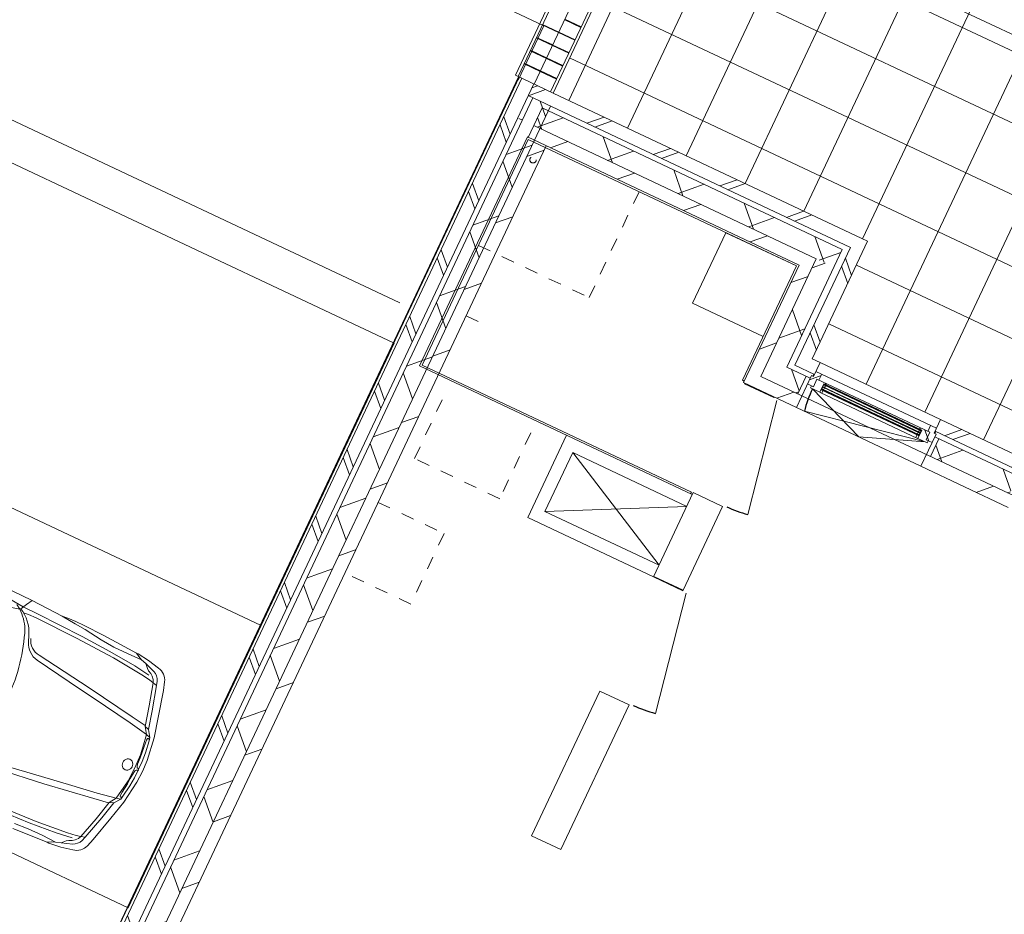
# Model space of a CAD drawing. Header units: metres. Extents: x 136266 to 136452, y 453403 to 453560.
# Tile 41 of 133: x 136402.33 to 136409.91, y 453441.45 to 453448.33. Entities that reach past the tile are written whole.
import ezdxf

# ---------------------------------------------------------------- set-up
doc = ezdxf.new("R2010")
doc.units = ezdxf.units.M
doc.linetypes.add('GS streep 0_60mm', pattern=[1.2, 0.6, -0.6])
doc.linetypes.add('GS streep 0_75mm', pattern=[1.5000000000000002, 0.7500000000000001, -0.7500000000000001])
for name, color, linetype, lineweight in [('A-DETL-4', 90, 'Continuous', 9), ('A-DETL-BEBOUWING', 253, 'Continuous', 9), ('A-DETL-GENF', 92, 'Continuous', 5), ('A-FLOR', 192, 'Continuous', 5), ('A-FLOR-PATT', 8, 'Continuous', 5), ('C-PRKG', 70, 'Continuous', 5), ('M-EQPM-1', 50, 'GS streep 0_60mm', 5), ('P-SANR-FIXT-1', 6, 'GS streep 0_75mm', 5)]:
    doc.layers.add(name, color=color, linetype=linetype, lineweight=lineweight)
pattern_1 = [(44.99999999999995, (1199.999805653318, -1.250555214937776e-12), (-282.8427124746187, 282.8427124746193), [])]
pattern_2 = [(45, (7.049331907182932e-05, 0.0004414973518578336), (-141.4213562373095, 141.4213562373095), []), (135, (7.049331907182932e-05, 0.0004414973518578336), (-141.4213562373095, -141.4213562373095), [])]
pattern_3 = [(45, (-0.0004109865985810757, 0.0004414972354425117), (-141.4213562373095, 141.4213562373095), []), (135, (-0.0004109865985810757, 0.0004414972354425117), (-141.4213562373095, -141.4213562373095), [])]

# ---------------------------------------------------------------- blocks, each defined once
blk = doc.blocks.new('859-DO-0010 29-09-2022')
at = {"layer": 'A-DETL-BEBOUWING'}
h = blk.add_hatch(dxfattribs=at)
h.set_pattern_fill('FP_1535', color=256, angle=45.00000000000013, style=0, pattern_type=2)
h.set_pattern_definition([(315.0000000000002, (141697.2212200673, 38991.17040531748), (282.8427124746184, 282.8427124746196), []), (315.0000000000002, (141697.2205129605, 37791.1698925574), (282.8427124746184, 282.8427124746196), [])])
h.paths.add_polyline_path([(141697.2205890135, 34960.17044149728), (141797.2205890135, 34960.17044149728), (141797.2205890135, 43022.16013615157), (141697.2205890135, 43022.16013615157), (141697.2205890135, 35037.36431453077)])
h = blk.add_hatch(dxfattribs=at)
h.set_pattern_fill('FP_1027', color=256, angle=44.99999999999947, style=0, pattern_type=2)
h.set_pattern_definition([(224.9999999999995, (143167.220557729, 43022.17049729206), (282.8427124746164, -282.8427124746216), []), (224.9999999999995, (141967.2207520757, 43022.1704972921), (282.8427124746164, -282.8427124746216), [])])
h.paths.add_polyline_path([(141837.2205890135, 42922.17044149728), (144537.2205890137, 42922.17044149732), (144537.2205890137, 43022.17044149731), (141797.2205890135, 43022.16013615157), (141797.2205890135, 42922.17044149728), (141802.2433020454, 42922.17044149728)])
h = blk.add_hatch(dxfattribs=at)
h.set_pattern_fill('FP_1407', color=256, angle=45, style=0, pattern_type=2)
h.set_pattern_definition([(315, (144537.2208543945, 42522.17034256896), (282.842712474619, 282.842712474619), []), (315, (144537.2208543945, 41322.17053691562), (282.842712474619, 282.842712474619), [])])
h.paths.add_polyline_path([(144537.2205890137, 42022.17044149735), (144637.2205890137, 42022.17044149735), (144637.2205890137, 43022.17044149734), (144537.2205890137, 43022.17044149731), (144537.2205890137, 42232.04888954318)])
h = blk.add_hatch(dxfattribs=at)
h.set_pattern_fill('FP_1536', color=256, angle=45.00000000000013, style=0, pattern_type=2)
h.set_pattern_definition([(315.0000000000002, (141837.2205845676, 38941.17017771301), (299.9546965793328, 299.9546965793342), []), (45.00000000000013, (141837.2205845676, 38941.17017771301), (-299.9546965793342, 299.9546965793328), [])])
h.paths.add_polyline_path([(141837.2205890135, 34960.17044149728), (141987.2205890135, 34960.17044149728), (141987.2205890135, 42922.17044149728), (141837.2205890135, 42922.17044149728), (141837.2205890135, 35037.36431453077)])
h = blk.add_hatch(dxfattribs=at)
h.set_pattern_fill('FP_1019', color=256, angle=44.99999999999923, style=0, pattern_type=2)
h.set_pattern_definition([(224.9999999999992, (143211.0696634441, 42882.17042568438), (299.9546965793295, -299.9546965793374), []), (314.9999999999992, (143211.0696634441, 42882.17042568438), (299.9546965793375, 299.9546965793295), [])])
h.paths.add_polyline_path([(141934.9177218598, 42732.17044149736), (144487.2205890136, 42732.1704414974), (144487.2205890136, 42882.1704414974), (141934.9177218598, 42882.17044149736)])
h = blk.add_hatch(dxfattribs=at)
h.set_pattern_fill('FP_107', color=256, angle=44.99999999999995, style=0, pattern_type=2)
h.set_pattern_definition(pattern_1)
h.paths.add_polyline_path([(142316.0205321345, 42632.17044149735), (144237.2205890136, 42632.1704414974), (144237.2205890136, 42732.1704414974), (141934.9177218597, 42732.17044149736), (141934.9177218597, 42632.17044149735)])
h = blk.add_hatch(dxfattribs=at)
h.set_pattern_fill('FP_107', color=256, angle=44.99999999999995, style=0, pattern_type=2)
h.set_pattern_definition([(44.99999999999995, (1199.999805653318, -1.13686837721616e-12), (-282.8427124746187, 282.8427124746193), [])])
h.paths.add_polyline_path([(144237.2205890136, 41732.1704414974), (144337.2205890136, 41732.17044149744), (144337.2205890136, 42732.1704414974), (144237.2205890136, 42732.1704414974), (144237.2205890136, 42632.1704414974)])
h = blk.add_hatch(dxfattribs=at)
h.set_pattern_fill('FP_1405', color=256, angle=45, style=0, pattern_type=2)
h.set_pattern_definition([(135, (144487.22062679, 42307.17099021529), (-299.9546965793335, -299.9546965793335), []), (225, (144487.22062679, 42307.17099021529), (299.9546965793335, -299.9546965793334), [])])
h.paths.add_polyline_path([(144337.2205890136, 41882.17044149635), (144487.2205890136, 41882.17044149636), (144487.2205890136, 42732.1704414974), (144337.2205890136, 42732.1704414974)])
h = blk.add_hatch(dxfattribs=at)
h.set_pattern_fill('FP_107', color=256, angle=44.99999999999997, style=0, pattern_type=2)
h.set_pattern_definition([(44.99999999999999, (1199.999805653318, -4.547473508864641e-13), (-282.8427124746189, 282.8427124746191), [])])
h.paths.add_polyline_path([(141987.2205890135, 34960.17044149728), (142087.2205890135, 34960.17044149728), (142087.2205890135, 42632.17044149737), (141987.2205890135, 42632.17044149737), (141987.2205890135, 35037.36431453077)])
h = blk.add_hatch(dxfattribs=at)
h.set_pattern_fill('FP_1406', color=256, angle=44.99999999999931, style=0, pattern_type=2)
h.set_pattern_definition([(224.9999999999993, (144620.3454991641, 42022.17089494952), (282.8427124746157, -282.8427124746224), []), (224.9999999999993, (143420.3456935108, 42022.17089494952), (282.8427124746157, -282.8427124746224), [])])
h.paths.add_polyline_path([(144537.2205890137, 41922.17044149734), (144703.4705890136, 41922.17044149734), (144703.4705890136, 42022.17044149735), (144537.2205890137, 42022.17044149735)])
h = blk.add_hatch(dxfattribs=at)
h.set_pattern_fill('FP_1025', color=256, angle=44.99999999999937, style=0, pattern_type=2)
h.set_pattern_definition([(224.9999999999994, (146115.9703865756, 42022.17018784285), (282.842712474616, -282.8427124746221), []), (224.9999999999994, (144915.9705809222, 42022.17018784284), (282.842712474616, -282.8427124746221), [])])
h.paths.add_polyline_path([(145728.4705890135, 41922.17044149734), (146503.4705890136, 41922.17044149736), (146503.4705890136, 42022.17044149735), (145728.4705890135, 42022.17044149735)])
h = blk.add_hatch(dxfattribs=at)
h.set_pattern_fill('FP_1021', color=256, style=0, pattern_type=2)
h.set_pattern_definition(pattern_2)
h.paths.add_polyline_path([(144686.4705890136, 41833.17044149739), (144736.4705890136, 41833.17044149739), (144736.4705890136, 41897.17044149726), (144753.4705890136, 41897.17044149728), (144753.4705890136, 41947.1704414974), (144703.4705890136, 41947.1704414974), (144703.4705890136, 41905.17044149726), (144686.4705890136, 41905.17044149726)])
h = blk.add_hatch(dxfattribs=at)
h.set_pattern_fill('FP_1022', color=256, style=0, pattern_type=2)
h.set_pattern_definition(pattern_3)
h.paths.add_polyline_path([(144719.4705890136, 41815.17044149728), (144799.4705890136, 41815.17044149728), (144799.4705890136, 41887.17044149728), (144816.4705890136, 41887.17044149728), (144816.4705890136, 41897.17044149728), (144736.4705890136, 41897.17044149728), (144736.4705890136, 41833.17044149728), (144719.4705890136, 41833.17044149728)])
h = blk.add_hatch(color=256, dxfattribs=at)
h.paths.add_polyline_path([(144802.4705890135, 41837.17044149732), (144816.4705890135, 41837.17044149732), (144816.4705890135, 41841.17044149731), (144802.4705890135, 41841.17044149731)])
h.paths.add_polyline_path([(145615.4705890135, 41837.1704414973), (145629.4705890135, 41837.1704414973), (145629.4705890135, 41841.1704414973), (145615.4705890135, 41841.1704414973)])
h.paths.add_polyline_path([(144802.4705890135, 41883.17044149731), (144816.4705890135, 41883.17044149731), (144816.4705890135, 41887.17044149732), (144802.4705890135, 41887.17044149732)])
h.paths.add_polyline_path([(145629.4705890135, 41883.17044149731), (145629.4705890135, 41887.17044149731), (145615.4705890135, 41887.17044149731), (145615.4705890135, 41883.17044149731)])
h = blk.add_hatch(dxfattribs=at)
h.set_pattern_fill('FP_1022', color=256, style=0, pattern_type=2)
h.set_pattern_definition(pattern_3)
h.paths.add_polyline_path([(145632.4705890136, 41815.17044149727), (145712.4705890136, 41815.17044149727), (145712.4705890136, 41833.17044149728), (145695.4705890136, 41833.17044149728), (145695.4705890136, 41897.17044149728), (145615.4705890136, 41897.17044149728), (145615.4705890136, 41887.17044149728), (145632.4705890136, 41887.17044149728)])
h = blk.add_hatch(dxfattribs=at)
h.set_pattern_fill('FP_1021', color=256, style=0, pattern_type=2)
h.set_pattern_definition(pattern_2)
h.paths.add_polyline_path([(145695.4705890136, 41833.17044149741), (145745.4705890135, 41833.17044149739), (145745.4705890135, 41905.17044149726), (145728.4705890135, 41905.17044149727), (145728.4705890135, 41947.17044149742), (145678.4705890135, 41947.1704414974), (145678.4705890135, 41897.17044149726), (145695.4705890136, 41897.17044149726)])
h = blk.add_hatch(dxfattribs=at)
h.set_pattern_fill('FP_1404', color=256, angle=44.99999999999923, style=0, pattern_type=2)
h.set_pattern_definition([(224.9999999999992, (146484.2195774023, 41882.17082334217), (299.9546965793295, -299.9546965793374), []), (314.9999999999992, (146484.2195774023, 41882.17082334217), (299.9546965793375, 299.9546965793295), [])])
h.paths.add_polyline_path([(144337.2205890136, 41732.17044149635), (144651.4705890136, 41732.17044149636), (144651.4705890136, 41882.17044149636), (144337.2205890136, 41882.17044149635)])
h.paths.add_polyline_path([(145919.9113796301, 41732.17044149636), (146451.4705890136, 41732.17044149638), (146451.4705890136, 41882.17044149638), (145780.4705890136, 41882.17044149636), (145780.4705890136, 41732.17044149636)])
h.paths.add_polyline_path([(148082.2458881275, 41732.1704414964), (148645.3132836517, 41732.1704414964), (148631.2186419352, 41882.1704414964), (147580.4705890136, 41882.1704414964), (147580.4705890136, 41732.1704414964)])
for points in [[(144802.4705890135, 41879.17044149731), (145629.4705890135, 41879.17044149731), (145629.4705890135, 41883.17044149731), (144802.4705890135, 41883.17044149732)], [(144802.4705890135, 41860.17044149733), (145629.4705890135, 41860.17044149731), (145629.4705890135, 41864.17044149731), (144802.4705890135, 41864.17044149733)], [(144802.4705890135, 41841.17044149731), (145629.4705890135, 41841.1704414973), (145629.4705890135, 41845.17044149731), (144802.4705890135, 41845.17044149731)]]:
    blk.add_hatch(color=256, dxfattribs=at).paths.add_polyline_path(points)
h = blk.add_hatch(dxfattribs=at)
h.set_pattern_fill('FP_1022', color=256, style=0, pattern_type=2)
h.set_pattern_definition(pattern_3)
h.paths.add_polyline_path([(145630.4705890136, 41815.17044149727), (145632.4705890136, 41837.17044149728), (145615.4705890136, 41837.17044149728), (145615.4705890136, 41815.17044149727)])
h = blk.add_hatch(dxfattribs=at)
h.set_pattern_fill('FP_107', color=256, angle=44.99999999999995, style=0, pattern_type=2)
h.set_pattern_definition(pattern_1)
h.paths.add_polyline_path([(144686.4705890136, 41632.17044149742), (144686.4705890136, 41732.17044149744), (144237.2205890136, 41732.1704414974), (144237.2205890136, 41632.17044149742), (144478.3550406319, 41632.17044149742)])
h = blk.add_hatch(dxfattribs=at)
h.set_pattern_fill('FP_107', color=256, angle=44.99999999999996, style=0, pattern_type=2)
h.set_pattern_definition([(44.99999999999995, (1199.999805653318, -1.023181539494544e-12), (-282.8427124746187, 282.8427124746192), [])])
h.paths.add_polyline_path([(145745.4705890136, 41632.17044149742), (146486.4705890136, 41632.17044149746), (146486.4705890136, 41732.17044149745), (145745.4705890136, 41732.17044149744)])
at = {"layer": 'A-FLOR-PATT'}
h = blk.add_hatch(dxfattribs=at)
h.set_pattern_fill('FP_2290', color=256, style=0, pattern_type=2)
h.set_pattern_definition([(0, (145206.15, 43522.17), (0, 500), []), (90, (145206.15, 43522.17), (-500, 3.061616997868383e-14), [])])
h.paths.add_polyline_path([(144703.4705890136, 42022.17044149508), (148477.3757820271, 42022.23523685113), (148195.4890361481, 45022.1704414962), (141962.2205890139, 45022.17044149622), (141962.2205890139, 43022.17044149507), (144637.2205890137, 43022.17044149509), (144637.2205890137, 42022.17044149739)])
for centre, radius, start, end in [((145695.4705890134, 41815.17044149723), 958.9999999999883, 180, 191.0000000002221), ((144526.7205890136, 41617.19129539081), 903.9999999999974, 270, 280.9999999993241), ((144526.7205890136, 39979.19129539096), 953.9999999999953, 270, 280.9999999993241)]:
    blk.add_arc(centre, radius, start, end)
at = {"layer": 'A-DETL-4'}
blk.add_line((146784.4476823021, 44935.17044149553), (141962.2205890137, 44935.17044149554), dxfattribs=at)
at = {"layer": 'A-DETL-BEBOUWING'}
for p, q in [((141642.2433020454, 71974.9952506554), (141642.2433020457, 43022.16013615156)), ((141664.1574946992, 43022.16013615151), (141664.1574946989, 71960.99399069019)), ((141802.2433020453, 71974.99525065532), (141802.2433020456, 43022.16013615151)), ((141940.3291093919, 71972.96297494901), (141940.3291093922, 43022.16013615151)), ((141962.2433020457, 43022.16013615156), (141962.2433020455, 71974.9952506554)), ((141802.2433020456, 43575.03170103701), (141940.3063963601, 43575.03170103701)), ((141802.2433020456, 43569.9641437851), (141940.3063963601, 43569.9641437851)), ((141664.1574946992, 43464.9641437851), (141802.2205890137, 43464.9641437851)), ((141664.1574946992, 43459.89658653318), (141802.2205890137, 43459.89658653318)), ((141802.2433020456, 43464.9641437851), (141940.3063963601, 43464.9641437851)), ((141802.2433020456, 43459.89658653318), (141940.3063963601, 43459.89658653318)), ((141664.1574946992, 43354.89658653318), (141802.2205890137, 43354.89658653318)), ((141664.1574946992, 43349.82902928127), (141802.2205890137, 43349.82902928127)), ((141802.2433020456, 43354.89658653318), (141940.3063963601, 43354.89658653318)), ((141802.2433020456, 43349.82902928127), (141940.3063963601, 43349.82902928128)), ((141664.1574946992, 43244.82902928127), (141802.2205890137, 43244.82902928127)), ((141664.1574946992, 43239.76147202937), (141802.2205890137, 43239.76147202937)), ((141802.2433020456, 43244.82902928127), (141940.3063963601, 43244.82902928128)), ((141802.2433020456, 43239.76147202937), (141940.3063963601, 43239.76147202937)), ((141664.1574946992, 43134.76147202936), (141802.2205890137, 43134.76147202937)), ((141664.1574946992, 43129.69391477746), (141802.2205890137, 43129.69391477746)), ((141802.2433020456, 43134.76147202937), (141940.3063963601, 43134.76147202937)), ((141802.2433020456, 43129.69391477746), (141940.3063963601, 43129.69391477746)), ((141962.2205890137, 43022.16013615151), (141642.2660150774, 43022.16013615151)), ((141697.2205890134, 43022.1601361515), (141697.2205890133, 34960.17044149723)), ((141797.2205890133, 34860.17044149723), (141797.2205890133, 43022.1601361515)), ((144637.2205890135, 43022.17044149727), (141962.2205890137, 43022.17044149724)), ((144637.2205890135, 42022.17044149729), (144637.2205890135, 43022.17044149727)), ((141797.2205890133, 42922.17044149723), (144537.2205890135, 42922.17044149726)), ((141837.2205890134, 42922.17044149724), (141837.2205890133, 34960.17044149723)), ((141934.9177218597, 42882.17044149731), (141934.9177218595, 42632.17044149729)), ((144487.2205890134, 42882.17044149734), (141934.9177218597, 42882.17044149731)), ((141987.2205890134, 42922.17044149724), (141987.2205890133, 34860.17044149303)), ((144487.2205890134, 41882.17044149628), (144487.2205890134, 42882.17044149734)), ((144537.2205890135, 42922.17044149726), (144537.2205890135, 41922.17044149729)), ((144337.2205890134, 42732.17044149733), (141934.9177218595, 42732.17044149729)), ((144337.2205890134, 42732.17044149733), (144337.2205890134, 41732.17044149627)), ((144237.2205890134, 42632.17044149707), (141927.2205890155, 42632.17044149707)), ((141927.2205890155, 42632.17044149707), (141927.2205890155, 40685.19129539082)), ((141942.2205890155, 42617.17044149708), (144222.2205890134, 42617.17044149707)), ((141942.2205890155, 40700.19129539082), (141942.2205890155, 42617.17044149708)), ((142087.2205890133, 34960.17044149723), (142087.2205890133, 42632.1704414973)), ((144222.2205890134, 42617.17044149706), (143622.2205890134, 42617.17044149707)), ((143622.2205890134, 42617.17044149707), (143622.2205890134, 42017.17044149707)), ((144222.2205890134, 42617.17044149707), (144222.2205890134, 41645.19129539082)), ((144237.2205890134, 42632.17044149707), (144237.2205890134, 41632.17044149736)), ((143622.2205890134, 42017.17044149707), (144222.2205890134, 42017.17044149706)), ((144703.4705890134, 42022.17044149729), (144637.2205890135, 42022.17044149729)), ((144703.4705890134, 42022.17044149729), (144703.4705890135, 41905.17044149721)), ((146503.4705890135, 42022.1704414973), (145728.4705890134, 42022.17044149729)), ((145728.4705890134, 41905.17044149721), (145728.4705890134, 42022.17044149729)), ((144537.2205890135, 41922.17044149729), (144703.4705890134, 41922.17044149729)), ((144686.4705890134, 41632.17044149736), (144686.4705890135, 41905.17044149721)), ((144703.4705890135, 41905.17044149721), (144686.4705890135, 41905.17044149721)), ((144696.4705890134, 41905.17044149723), (144696.4705890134, 41922.17044149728)), ((145728.4705890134, 41947.17044149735), (144703.4705890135, 41947.17044149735)), ((145695.4705890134, 41897.17044149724), (144736.4705890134, 41897.17044149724)), ((144736.4705890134, 41897.17044149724), (144736.4705890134, 41833.17044149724)), ((144753.4705890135, 41897.17044149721), (144753.4705890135, 41947.17044149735)), ((144799.4705890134, 41815.17044149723), (144799.4705890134, 41887.17044149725)), ((144799.4705890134, 41887.17044149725), (145632.4705890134, 41887.17044149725)), ((144799.4705890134, 41837.17044149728), (144802.4705890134, 41887.17044149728)), ((144799.4705890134, 41887.17044149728), (144802.4705890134, 41837.17044149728)), ((144802.4705890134, 41837.17044149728), (144802.4705890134, 41887.17044149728)), ((144816.4705890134, 41883.17044149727), (144816.4705890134, 41897.17044149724)), ((145615.4705890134, 41897.17044149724), (145615.4705890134, 41883.17044149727)), ((145629.4705890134, 41837.17044149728), (145629.4705890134, 41887.17044149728)), ((145629.4705890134, 41837.17044149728), (145632.4705890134, 41887.17044149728)), ((145629.4705890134, 41887.17044149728), (145632.4705890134, 41837.17044149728)), ((145632.4705890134, 41887.17044149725), (145632.4705890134, 41815.17044149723)), ((145678.4705890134, 41947.17044149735), (145678.4705890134, 41897.1704414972)), ((145695.4705890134, 41833.17044149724), (145695.4705890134, 41897.17044149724)), ((145728.4705890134, 41922.17044149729), (146503.4705890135, 41922.1704414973)), ((145745.4705890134, 41905.17044149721), (145728.4705890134, 41905.17044149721)), ((145735.4705890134, 41922.1704414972), (145735.4705890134, 41905.1704414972)), ((145745.4705890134, 41905.17044149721), (145745.4705890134, 41632.17044149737)), ((144686.4705890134, 41882.1704414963), (144487.2205890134, 41882.17044149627)), ((144651.4705890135, 41882.1704414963), (144651.4705890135, 41732.1704414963)), ((144686.4705890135, 41833.17044149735), (144736.4705890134, 41833.17044149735)), ((144719.4705890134, 41833.17044149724), (144719.4705890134, 41815.17044149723)), ((144719.4705890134, 41815.17044149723), (144799.4705890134, 41815.17044149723)), ((144736.4705890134, 41815.17044149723), (145215.9705890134, 41632.18461493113)), ((145695.4705890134, 41815.17044149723), (144754.0901200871, 41632.18461493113)), ((145632.4705890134, 41837.17044149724), (144799.4705890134, 41837.17044149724)), ((144799.4705890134, 41817.17044149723), (144801.4705890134, 41817.17044149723)), ((144801.4705890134, 41817.17044149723), (144801.4705890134, 41815.17044149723)), ((144801.4705890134, 41815.17044149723), (145630.4705890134, 41815.17044149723)), ((145629.4705890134, 41883.17044149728), (144802.4705890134, 41883.17044149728)), ((144802.4705890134, 41879.17044149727), (145629.4705890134, 41879.17044149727)), ((145629.4705890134, 41864.17044149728), (144802.4705890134, 41864.17044149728)), ((144802.4705890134, 41860.17044149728), (145629.4705890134, 41860.17044149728)), ((145629.4705890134, 41845.17044149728), (144802.4705890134, 41845.17044149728)), ((144802.4705890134, 41841.17044149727), (145629.4705890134, 41841.17044149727)), ((144816.4705890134, 41864.17044149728), (144816.4705890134, 41879.17044149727)), ((144816.4705890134, 41845.17044149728), (144816.4705890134, 41860.17044149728)), ((144816.4705890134, 41815.17044149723), (144816.4705890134, 41841.17044149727)), ((145215.9705890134, 41632.18461493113), (145695.4705890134, 41815.17044149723)), ((145615.4705890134, 41879.17044149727), (145615.4705890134, 41864.17044149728)), ((145615.4705890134, 41860.17044149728), (145615.4705890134, 41845.17044149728)), ((145615.4705890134, 41841.17044149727), (145615.4705890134, 41815.17044149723)), ((145630.4705890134, 41815.17044149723), (145630.4705890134, 41817.17044149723)), ((145630.4705890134, 41817.17044149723), (145632.4705890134, 41817.17044149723)), ((145632.4705890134, 41815.17044149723), (145712.4705890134, 41815.17044149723)), ((145695.4705890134, 41833.17044149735), (145745.4705890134, 41833.17044149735)), ((145712.4705890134, 41815.17044149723), (145712.4705890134, 41833.17044149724)), ((146486.4705890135, 41882.17044149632), (145745.4705890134, 41882.1704414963)), ((145780.4705890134, 41732.1704414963), (145780.4705890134, 41882.1704414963)), ((148795.9740248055, 41732.17044149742), (144337.2205890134, 41732.17044149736)), ((144222.2205890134, 41645.19129539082), (144237.2205890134, 41645.19129539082)), ((144237.2205890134, 41632.17044149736), (144686.4705890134, 41632.17044149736)), ((144247.2205890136, 41632.17044149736), (144247.2205890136, 41627.69129539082)), ((144247.2205890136, 41627.69129539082), (144497.2205890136, 41627.69129539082)), ((144497.2205890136, 41627.69129539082), (144497.2205890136, 41632.17044149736)), ((144526.7205890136, 41617.19129539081), (144699.211920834, 40729.80032155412)), ((145745.4705890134, 41632.17044149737), (146486.4705890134, 41632.17044149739)), ((142087.2205890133, 41187.45496042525), (142189.7205890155, 41187.45496042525)), ((141927.2205890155, 40685.19129539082), (144247.2205890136, 40685.19129539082)), ((144233.2205890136, 40700.19129539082), (141942.2205890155, 40700.19129539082)), ((143177.2205890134, 40685.19129539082), (143177.2205890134, 39985.19129539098)), ((144233.2205890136, 40685.19129539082), (144233.2205890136, 40700.19129539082)), ((144497.2205890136, 40702.69129539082), (144247.2205890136, 40702.69129539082)), ((144247.2205890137, 39985.19129539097), (144247.2205890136, 40702.69129539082)), ((144497.2205890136, 39989.69129539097), (144497.2205890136, 40702.69129539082)), ((143277.2205890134, 40085.19129539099), (143277.2205890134, 40585.19129539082)), ((143277.2205890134, 40585.19129539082), (144247.2205890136, 40585.19129539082)), ((144247.2205890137, 40085.19129539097), (143277.2205890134, 40085.19129539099)), ((143177.2205890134, 39985.19129539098), (144247.2205890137, 39985.19129539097)), ((144247.2205890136, 39989.69129539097), (144497.2205890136, 39989.69129539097)), ((144526.7205890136, 39979.19129539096), (144708.7523706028, 39042.71896238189)), ((144497.2205890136, 39014.69129539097), (144247.2205890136, 39014.69129539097)), ((144247.2205890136, 39014.69129539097), (144247.2205890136, 37785.1704414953)), ((144497.2205890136, 37785.17044149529), (144497.2205890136, 39014.69129539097)), ((144247.2205890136, 37785.1704414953), (144497.2205890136, 37785.17044149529))]:
    blk.add_line(p, q, dxfattribs=at)
at = {"layer": 'A-DETL-GENF'}
for p, q in [((144247.2205890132, 40585.19129539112), (143277.2205890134, 40085.19129539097)), ((144247.2205890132, 40085.19129539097), (143277.2205890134, 40585.19129539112)), ((139999.9757996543, 37782.55835453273), (139747.3082391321, 37786.4292190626)), ((139948.1632996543, 37688.99585453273), (139975.0382996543, 37737.05835453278)), ((139975.0382996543, 37737.05835453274), (139999.8697977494, 37782.56207479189)), ((140259.9757996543, 37773.43335453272), (139999.8697977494, 37782.56207479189)), ((140305.5382996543, 37778.37085453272), (140259.9757996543, 37773.43335453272)), ((140376.0382996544, 37762.80835453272), (140260.0382996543, 37773.74585453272)), ((140374.6632996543, 37780.24585453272), (140305.5382996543, 37778.37085453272)), ((140444.1632996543, 37780.05835453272), (140374.6632996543, 37780.24585453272)), ((140464.6632996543, 37755.87085453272), (140376.0382996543, 37762.80835453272)), ((140613.8507996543, 37775.55835453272), (140444.1632996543, 37780.05835453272)), ((140609.5382996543, 37735.62085453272), (140464.6632996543, 37755.87085453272)), ((140721.7882996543, 37727.80835453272), (140609.5382996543, 37735.62085453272)), ((140898.5382996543, 37759.24585453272), (140613.8507996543, 37775.55835453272)), ((140839.0382996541, 37728.05835453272), (140721.7882996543, 37727.80835453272)), ((140956.1632996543, 37729.99585453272), (140839.0382996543, 37728.05835453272)), ((140912.6632996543, 37759.93335453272), (140898.5382996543, 37759.24585453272)), ((140925.3507996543, 37743.74585453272), (140898.6632996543, 37759.49585453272)), ((141008.1632996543, 37748.12085453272), (140912.6632996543, 37759.93335453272)), ((140956.1632996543, 37729.99585453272), (140925.3507996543, 37743.74585453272)), ((140997.2882996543, 37717.55835453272), (140956.1632996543, 37729.99585453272)), ((141101.4757996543, 37728.24585453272), (141008.1632996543, 37748.12085453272)), ((139704.3507996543, 37624.49585453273), (139942.5382996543, 37682.05835453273)), ((139959.4757996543, 37710.49585453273), (139851.7882996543, 37719.99585453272)), ((139942.5382996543, 37682.05835453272), (139908.0382996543, 37704.99585453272)), ((139942.5382996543, 37682.05835453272), (139948.1632996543, 37688.99585453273)), ((140082.0382996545, 37708.87085453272), (139959.4757996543, 37710.49585453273)), ((140021.8507996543, 37674.37085453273), (139980.9889726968, 37670.24718392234)), ((140084.7257996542, 37675.55835453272), (140021.8507996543, 37674.37085453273)), ((140466.3507996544, 37696.93335453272), (140082.0382996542, 37708.87085453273)), ((140432.0382996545, 37667.62085453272), (140084.7257996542, 37675.55835453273)), ((140753.6632996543, 37650.99585453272), (140432.0382996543, 37667.62085453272)), ((140708.2257996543, 37683.80835453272), (140466.3507996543, 37696.93335453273)), ((140929.0382996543, 37665.05835453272), (140708.2257996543, 37683.80835453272)), ((141008.3507996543, 37627.55835453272), (140753.6632996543, 37650.99585453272)), ((141057.1632996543, 37646.87085453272), (140929.0382996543, 37665.05835453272)), ((140997.2882996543, 37717.55835453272), (141026.3507996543, 37687.68335453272)), ((141079.5382996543, 37689.37085453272), (140997.2882996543, 37717.55835453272)), ((141026.3507996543, 37687.68335453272), (141042.1632996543, 37675.68335453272)), ((141042.1632996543, 37675.68335453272), (141065.2257996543, 37664.37085453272)), ((141065.2257996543, 37664.37085453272), (141084.8507996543, 37651.24585453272)), ((141084.8507996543, 37651.24585453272), (141102.3507996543, 37630.74585453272)), ((141209.7882996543, 37589.43335453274), (141189.4757996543, 37651.12085453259)), ((141077.3507996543, 37617.93335453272), (141008.3507996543, 37627.55835453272)), ((141112.4132996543, 37608.87085453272), (141077.3507996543, 37617.93335453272)), ((141102.3507996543, 37630.74585453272), (141112.4132996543, 37608.87085453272)), ((141145.7257996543, 37599.74585453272), (141112.4132996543, 37608.87085453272)), ((141112.4132996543, 37608.87085453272), (141160.7257996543, 37435.74585453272)), ((141145.7257996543, 37599.74585453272), (141134.8507996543, 37631.93335453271)), ((141198.5382996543, 37409.6208545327), (141145.7257996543, 37599.74585453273)), ((141261.6632996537, 37382.2458545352), (141209.7882996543, 37589.43335453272)), ((140111.1632996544, 37481.93335453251), (140090.9132996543, 37532.74585453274)), ((140683.6007996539, 37362.68335453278), (140229.4132996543, 37425.55835453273)), ((141160.7257996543, 37435.74585453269), (141198.7257996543, 37278.37085453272)), ((140526.4132996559, 37338.80835453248), (140232.0382996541, 37385.24585453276)), ((141078.5382996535, 37302.80835453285), (140683.600799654, 37362.68335453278)), ((141232.4757996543, 37267.12085453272), (141198.5382996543, 37409.62085453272)), ((141299.7882996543, 37228.74585453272), (141261.6632996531, 37382.24585453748)), ((140857.2882996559, 37288.74585453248), (140526.4132996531, 37338.80835453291)), ((141083.6007996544, 37253.74585453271), (140857.2882996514, 37288.74585453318)), ((141196.6007996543, 37284.37085453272), (141078.5382996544, 37302.80835453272)), ((141232.4757996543, 37267.12085453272), (141198.7257996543, 37278.37085453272)), ((141198.7257996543, 37278.37085453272), (141234.6007996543, 37226.68335453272)), ((141269.7257996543, 37216.68335453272), (141232.4757996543, 37267.12085453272)), ((141234.6007996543, 37226.68335453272), (141083.6007996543, 37253.74585453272)), ((141269.7257996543, 37216.68335453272), (141234.6007996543, 37226.68335453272)), ((141234.6007996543, 37226.68335453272), (141250.6632996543, 37125.99585453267)), ((141253.4757996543, 37187.05835453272), (141255.1007996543, 37200.62085453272)), ((141255.1007996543, 37200.62085453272), (141261.2257996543, 37205.24585453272)), ((141261.2257996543, 37205.24585453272), (141269.4757996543, 37201.62085453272)), ((141269.4757996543, 37201.62085453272), (141274.4757996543, 37191.24585453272)), ((141274.4757996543, 37191.24585453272), (141269.7257996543, 37216.68335453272)), ((141288.1007996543, 37095.12085453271), (141274.4757996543, 37191.24585453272)), ((141324.8507996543, 37048.43335453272), (141299.7882996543, 37228.74585453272)), ((141250.6632996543, 37125.99585453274), (141259.1007996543, 37066.12085453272)), ((141255.1007996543, 37164.30835453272), (141253.4757996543, 37187.05835453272)), ((141263.6632996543, 37088.93335453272), (141255.1007996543, 37164.30835453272)), ((141259.1007996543, 37066.12085453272), (141263.966131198, 36955.34099784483)), ((141267.4757996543, 37044.55835453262), (141263.6632996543, 37088.93335453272)), ((141271.2882996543, 36990.24585453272), (141267.4757996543, 37044.55835453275)), ((141293.9757996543, 37025.30835453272), (141288.1007996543, 37095.12085453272)), ((141328.2848448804, 36955.21463593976), (141324.8507996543, 37048.43335453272)), ((141275.1632996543, 36972.43335453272), (141271.2882996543, 36990.24585453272)), ((141280.7882996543, 36964.74585453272), (141275.1632996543, 36972.43335453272)), ((141289.7882996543, 36962.80835453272), (141280.7882996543, 36964.74585453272)), ((141294.4757996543, 36966.30835453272), (141289.7882996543, 36962.80835453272)), ((141294.4757996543, 36966.30835453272), (141293.9757996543, 37025.30835453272)), ((141296.0691144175, 36955.33899520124), (141294.4757996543, 36966.30835453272)), ((141259.0382996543, 36844.55835453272), (141263.966131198, 36955.34099784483)), ((141271.2882996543, 36920.43335453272), (141267.4757996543, 36866.12085453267)), ((141275.1632996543, 36938.24585453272), (141271.2882996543, 36920.43335453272)), ((141280.7882996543, 36945.93335453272), (141275.1632996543, 36938.24585453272)), ((141289.7882996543, 36947.80835453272), (141280.7882996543, 36945.93335453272)), ((141294.4757996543, 36944.30835453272), (141289.7882996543, 36947.80835453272)), ((141294.4757996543, 36944.30835453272), (141293.9757996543, 36885.30835453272)), ((141296.0691144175, 36955.33899520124), (141294.4757996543, 36944.30835453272)), ((141328.2848448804, 36955.21463593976), (141324.8507996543, 36862.05835453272)), ((141250.6007996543, 36784.68335453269), (141259.0382996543, 36844.55835453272)), ((141263.6632996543, 36821.74585453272), (141255.0382996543, 36746.30835453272)), ((141267.4757996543, 36866.12085453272), (141263.6632996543, 36821.74585453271)), ((141288.0382996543, 36815.55835453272), (141274.4757996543, 36719.43335453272)), ((141293.9757996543, 36885.30835453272), (141288.0382996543, 36815.55835453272)), ((141324.8507996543, 36862.05835453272), (141299.7882996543, 36681.74585453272)), ((141234.6007996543, 36683.99585453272), (141250.6007996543, 36784.68335453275)), ((141255.0382996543, 36746.30835453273), (141253.4757996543, 36723.62085453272)), ((141234.6007996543, 36683.99585453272), (141083.5382996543, 36656.93335453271)), ((141198.6632996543, 36632.30835453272), (141234.6007996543, 36683.99585453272)), ((141269.7257996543, 36693.99585453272), (141232.4132996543, 36643.55835453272)), ((141269.7257996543, 36693.99585453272), (141234.6007996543, 36683.99585453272)), ((141253.4757996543, 36723.62085453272), (141255.0382996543, 36710.05835453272)), ((141255.0382996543, 36710.05835453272), (141261.1632996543, 36705.43335453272)), ((141261.1632996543, 36705.43335453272), (141269.4757996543, 36709.05835453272)), ((141299.7882996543, 36681.74585453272), (141261.6632996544, 36528.24585453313)), ((141269.4757996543, 36709.05835453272), (141274.4757996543, 36719.43335453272)), ((141274.4757996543, 36719.43335453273), (141269.7257996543, 36693.99585453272)), ((140857.2882996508, 36621.99585453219), (140526.3507996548, 36571.9333545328)), ((141078.5382996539, 36607.87085453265), (140683.5382996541, 36548.0583545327)), ((141083.5382996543, 36656.93335453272), (140857.2882996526, 36621.99585453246)), ((141196.5382996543, 36626.30835453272), (141078.5382996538, 36607.87085453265)), ((141160.6632996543, 36474.93335453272), (141198.6632996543, 36632.30835453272)), ((141232.4132996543, 36643.55835453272), (141198.4757996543, 36501.05835453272)), ((141232.4132996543, 36643.55835453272), (141198.6632996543, 36632.30835453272)), ((140683.5382996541, 36548.05835453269), (140229.3507996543, 36485.24585453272)), ((140526.3507996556, 36571.93335453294), (140231.9757996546, 36525.55835453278)), ((141261.6632996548, 36528.24585453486), (141209.7882996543, 36321.05835453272)), ((141112.3507996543, 36301.80835453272), (141160.6632996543, 36474.93335453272)), ((141198.4757996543, 36501.05835453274), (141145.6632996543, 36310.93335453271)), ((141008.2882996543, 36283.12085453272), (140753.5382996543, 36259.74585453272)), ((141077.2882996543, 36292.74585453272), (141008.2882996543, 36283.12085453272)), ((141112.3507996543, 36301.80835453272), (141077.2882996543, 36292.74585453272)), ((141102.2882996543, 36279.93335453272), (141112.3507996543, 36301.80835453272)), ((141145.6632996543, 36310.93335453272), (141112.3507996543, 36301.80835453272)), ((141145.6632996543, 36310.93335453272), (141134.7882996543, 36278.74585453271)), ((141209.7882996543, 36321.05835453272), (141189.4757996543, 36259.37085453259)), ((140753.5382996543, 36259.74585453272), (140431.9757996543, 36243.12085453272)), ((140708.1632996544, 36226.93335453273), (140466.2882996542, 36213.80835453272)), ((140928.9757996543, 36245.62085453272), (140708.1632996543, 36226.93335453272)), ((141057.0382996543, 36263.80835453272), (140928.9757996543, 36245.62085453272)), ((140997.1632996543, 36193.12085453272), (141026.2882996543, 36223.05835453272)), ((141079.4757996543, 36221.30835453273), (140997.1632996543, 36193.12085453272)), ((141026.2882996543, 36223.05835453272), (141042.0382996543, 36235.05835453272)), ((141042.0382996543, 36235.05835453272), (141065.1632996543, 36246.30835453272)), ((141065.1632996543, 36246.30835453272), (141084.7882996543, 36259.43335453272)), ((141084.7882996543, 36259.43335453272), (141102.2882996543, 36279.93335453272)), ((140721.6632996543, 36182.93335453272), (140609.4757996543, 36175.12085453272)), ((140898.5382996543, 36151.24585453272), (140613.8507996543, 36134.93335453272)), ((140838.9757996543, 36182.62085453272), (140721.6632996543, 36182.93335453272)), ((140956.0382996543, 36180.74585453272), (140838.9757996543, 36182.62085453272)), ((140925.2882996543, 36166.93335453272), (140898.5382996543, 36151.24585453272)), ((140912.6632996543, 36150.55835453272), (140898.5382996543, 36151.24585453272)), ((141008.1632996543, 36162.30835453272), (140912.6632996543, 36150.55835453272)), ((140956.0382996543, 36180.74585453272), (140925.2882996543, 36166.93335453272)), ((140997.1632996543, 36193.12085453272), (140956.0382996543, 36180.74585453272)), ((141101.4757996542, 36182.24585453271), (141008.1632996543, 36162.30835453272))]:
    blk.add_line(p, q, dxfattribs=at)
for centre, radius, start, end in [((141079.7450734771, 37614.68427636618), 115.622041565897, 18.36897743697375, 79.16704759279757), ((139723.1639809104, 37394.21374203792), 361.9110562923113, 27.72023150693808, 52.68797495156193), ((139822.4830834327, 37430.84120899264), 287.12251350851, 20.78835426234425, 64.04129082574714), ((141042.7059368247, 37598.54935986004), 98.0059531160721, 19.91540277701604, 67.925145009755), ((138786.3380308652, 37039.73233995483), 1361.579802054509, 0.1478501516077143, 22.58073289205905), ((140240.2049239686, 37555.75697962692), 130.6450960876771, 198.4684760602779, 265.2618210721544), ((140255.9680813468, 37539.06234066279), 155.6667782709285, 201.5304325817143, 261.1571770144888), ((141209.447965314, 36956.50424965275), 46.55522409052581, 128.879768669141, 181.4334849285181), ((141201.8820496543, 36965.80476620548), 34.56610195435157, 51.20638301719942, 128.7936169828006), ((141193.1222023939, 36955.87554715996), 47.79705574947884, 359.3575342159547, 50.47913144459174), ((141209.447965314, 36954.17495941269), 46.55522409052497, 178.5665150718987, 231.120231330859), ((141201.8820496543, 36944.87443700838), 34.56609739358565, 231.2063769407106, 308.7936230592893), ((141193.1221882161, 36954.8036684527), 47.79706982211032, 309.5208766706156, 0.6424544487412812), ((141042.6434467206, 36312.12983967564), 98.00594056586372, 292.0748517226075, 340.0846004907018), ((141079.7450818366, 36295.80742316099), 115.6220306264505, 280.8329492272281, 341.6310257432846)]:
    blk.add_arc(centre, radius, start, end, dxfattribs=at)
at = {"layer": 'A-FLOR'}
for p, q in [((141667.8874019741, 34960.17044149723), (141667.8874019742, 43022.1601361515)), ((141670.9540437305, 34960.17044149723), (141673.676209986, 43022.1601361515)), ((141837.2205890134, 42732.19137737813), (141807.2205890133, 42732.19137737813)), ((144703.4705890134, 42022.17044149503), (145728.4705890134, 42022.17044149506)), ((145745.4705890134, 41632.17044149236), (144686.4705890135, 41632.17044149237)), ((144497.2205890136, 39985.19129539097), (144247.2205890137, 39985.19129539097)), ((144497.2205890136, 39989.69129539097), (144497.2205890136, 39985.19129539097))]:
    blk.add_line(p, q, dxfattribs=at)
at = {"layer": 'C-PRKG'}
for p, q in [((136547.2205890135, 43460.17044149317), (141677.2205890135, 43460.17044149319)), ((141677.2205890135, 43460.17044149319), (141677.2205890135, 42997.17044149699)), ((141582.2205890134, 41060.17044149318), (136547.2205890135, 41060.17044149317)), ((137847.2205890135, 40760.17044149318), (141677.2205890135, 40760.17044149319)), ((141677.2205890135, 40760.17044149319), (141677.2205890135, 35960.17044149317)), ((136547.2205890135, 38360.17044149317), (141677.2205890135, 38360.17044149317)), ((141677.2205890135, 35960.17044149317), (137847.2205890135, 35960.17044149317))]:
    blk.add_line(p, q, dxfattribs=at)
at = {"layer": 'M-EQPM-1'}
for p, q in [((142195.5204304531, 40025.19129539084), (142195.5204304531, 40585.19129539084)), ((142920.5204304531, 40585.19129539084), (142920.5204304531, 40025.19129539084)), ((142920.5204304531, 40025.19129539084), (142195.5204304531, 40025.19129539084)), ((142087.2205890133, 39600.59558411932), (142647.2205890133, 39600.59558411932)), ((142647.2205890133, 39600.59558411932), (142647.2205890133, 39000.59558411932)), ((142647.2205890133, 39000.59558411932), (142087.2205890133, 39000.59558411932))]:
    blk.add_line(p, q, dxfattribs=at)
at = {"layer": 'P-SANR-FIXT-1'}
for p, q in [((142883.7685896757, 41717.17044149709), (142883.7685896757, 42617.17044149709)), ((141942.2205890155, 41717.17044149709), (142883.7685896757, 41717.17044149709))]:
    blk.add_line(p, q, dxfattribs=at)
blk.add_circle((142041.2205890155, 42492.17044149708), 24.99999999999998, dxfattribs=at)

msp = doc.modelspace()

# ---------------------------------------------------------------- block references
at = {"xscale": 0.001, "yscale": 0.001, "zscale": 0.001, "rotation": 334.7650131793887}
msp.add_blockref('859-DO-0010 29-09-2022', (136259.6791283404, 453469.3710543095), dxfattribs=at)

doc.saveas('drawing.dxf')
